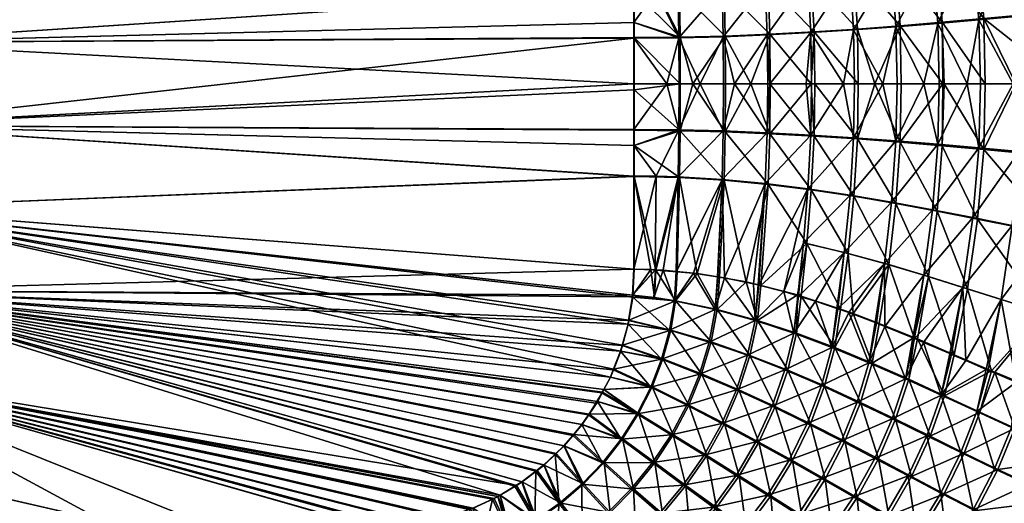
# Model space of a CAD drawing. Extents: x -0.32 to 1.18, y -0.35 to 0.35.
# Tile 147 of 196: x 0.55 to 0.85, y -0.13 to 0.02. Entities that reach past the tile are written whole.
import ezdxf

# ---------------------------------------------------------------- set-up
doc = ezdxf.new("R2010")
doc.units = 0
doc.linetypes.add('SOLIDLINE', pattern=[0])
doc.layers.add('BE3C_Form_2941_SLDPRT__Standard', color=252, linetype='SOLIDLINE')

msp = doc.modelspace()

# ---------------------------------------------------------------- meshes
at = {"layer": 'BE3C_Form_2941_SLDPRT__Standard', "color": 252}
mesh = msp.add_polyface(dxfattribs=at)
corners = [(0.50237, 0.14844, 0.02249), (0.45508, 0.13273, 0.02053), (0.47972, 0.13331, 0.02105), (0.50129, 0.13382, 0.02151), (0.60692, 0.14372, 0.02421), (0.57513, 0.13555, 0.0232), (0.60698, 0.13629, 0.02396), (0.68234, 0.13431, 0.02577), (0.68119, 0.13459, 0.02574), (0.48986, 0.08952, 0.02105), (0.67398, 0.13628, 0.02557), (0.67334, 0.13635, 0.02555), (0.66545, 0.13733, 0.02536), (0.66538, 0.13733, 0.02536), (0.66135, 0.13742, 0.02526), (0.65933, 0.13746, 0.02521), (0.65807, 0.13749, 0.02518), (0.65536, 0.13742, 0.02511), (0.49383, 0.06411, 0.02105), (0.70314, 0.12473, 0.02625), (0.49648, 0.03854, 0.02105), (0.73288, 0.09038, 0.02689), (0.49781, 0.01286, 0.02105), (0.73993, 0.02877, 0.02696), (0.48459, 0.11469, 0.02105), (0.55264, 0.13502, 0.02266), (0.50229, 0.13384, 0.02154), (0.55463, 0.13507, 0.02271), (0.74, 0.02876, 0.02445), (0.4976, 0.01285, 0.01854), (0.49627, 0.03852, 0.01854), (0.49362, 0.06409, 0.01854), (0.7304, 0.09482, 0.02434), (0.48965, 0.08948, 0.01854), (0.69813, 0.12756, 0.02364), (0.67391, 0.13595, 0.02306), (0.66633, 0.13727, 0.02288), (0.66611, 0.13728, 0.02288), (0.68097, 0.13473, 0.02324), (0.6817, 0.13445, 0.02325), (0.50203, 0.13385, 0.01903), (0.55407, 0.13506, 0.02019), (0.48438, 0.11464, 0.01854), (0.57509, 0.13556, 0.02069), (0.65813, 0.1375, 0.02268), (0.45514, 0.13275, 0.01803), (0.47949, 0.13332, 0.01855)]
mesh.append_faces([[corners[k] for k in face] for face in [(0, 1, 2), (0, 2, 3), (4, 5, 6), (7, 8, 9), (9, 8, 10), (9, 10, 11), (11, 12, 9), (9, 12, 13), (9, 13, 14), (14, 15, 9), (9, 15, 16), (9, 16, 17), (18, 19, 9), (20, 21, 18), (22, 23, 20), (24, 2, 1), (25, 26, 24), (24, 26, 3), (24, 3, 2), (17, 6, 9), (9, 6, 5), (9, 5, 24), (24, 5, 27), (24, 27, 25), (28, 29, 30), (30, 31, 32), (33, 34, 31), (35, 33, 36), (36, 33, 37), (35, 38, 33), (33, 38, 39), (40, 41, 42), (42, 41, 43), (42, 43, 33), (33, 43, 44), (33, 44, 37), (42, 45, 46), (42, 46, 40)]])
mesh = msp.add_polyface(dxfattribs=at)
corners = [(0.73025, 0.09548, 0.02684), (0.72815, 0.09894, 0.0268), (0.49383, 0.06411, 0.02105), (0.72119, 0.10881, 0.02665), (0.71864, 0.11188, 0.0266), (0.72604, 0.10238, 0.02676), (0.72412, 0.10528, 0.02672), (0.49648, 0.03854, 0.02105), (0.73994, 0.05743, 0.02699), (0.73994, 0.05752, 0.02699), (0.73957, 0.06484, 0.027), (0.73953, 0.0657, 0.027), (0.73841, 0.07283, 0.02699), (0.73822, 0.07407, 0.02699), (0.73644, 0.08069, 0.02696), (0.73598, 0.0824, 0.02695), (0.73371, 0.08825, 0.02691), (0.73288, 0.09038, 0.02689), (0.73057, 0.09485, 0.02685), (0.73993, 0.02877, 0.02696), (0.73993, 0.05583, 0.02699), (0.49781, 0.01286, 0.02105), (0.73993, 0.01421, 0.02695), (0.73993, 0.01912, 0.02695), (0.74, 0.01912, 0.02444), (0.74, 0.01439, 0.02444), (0.4976, 0.01285, 0.01854), (0.74, 0, 0.02443), (0.74, 0.02876, 0.02445), (0.49627, 0.03852, 0.01854), (0.74, 0.02877, 0.02445), (0.7304, 0.09482, 0.02434), (0.73355, 0.08856, 0.0244), (0.73451, 0.08664, 0.02442), (0.73611, 0.08108, 0.02445), (0.73832, 0.07339, 0.02449), (0.73862, 0.07234, 0.02449), (0.73926, 0.06548, 0.02449), (0.74, 0.05752, 0.02449), (0.74, 0.05744, 0.02449), (0.49362, 0.06409, 0.01854), (0.71879, 0.11177, 0.0241), (0.72106, 0.1088, 0.02415), (0.7259, 0.10247, 0.02425), (0.72784, 0.09992, 0.02429), (0.72999, 0.09565, 0.02433)]
mesh.append_faces([[corners[k] for k in face] for face in [(0, 1, 2), (2, 3, 4), (1, 5, 2), (2, 5, 6), (2, 6, 3), (7, 8, 9), (9, 10, 7), (7, 10, 11), (7, 11, 12), (12, 13, 7), (7, 13, 14), (7, 14, 15), (15, 16, 7), (7, 16, 17), (2, 17, 18), (2, 18, 0), (7, 19, 20), (7, 20, 8), (21, 22, 23), (21, 23, 19), (24, 25, 26), (26, 25, 27), (24, 26, 28), (28, 29, 30), (31, 32, 29), (29, 32, 33), (29, 33, 34), (34, 35, 29), (29, 35, 36), (29, 36, 37), (37, 38, 29), (29, 38, 39), (29, 39, 30), (40, 41, 42), (40, 42, 43), (43, 44, 40), (40, 44, 45), (40, 45, 31)]])
mesh = msp.add_polyface(dxfattribs=at)
corners = [(0.81715, 0, 0.05253), (0.82121, 0.01777, 0.05532), (0.80807, 0.0168, 0.0475), (0.80498, 0, 0.04564), (0.79475, 0.01594, 0.04074), (0.78127, 0.01523, 0.03517), (0.78204, 0, 0.03538), (0.79251, 0.04959, 0.04093), (0.79073, 0.06569, 0.04112), (0.79016, 0.06551, 0.04082), (0.79389, 0.03275, 0.0408), (0.78622, 0.06433, 0.03878), (0.78065, 0.03111, 0.03521), (0.79604, 0.06728, 0.04388), (0.80515, 0.05263, 0.04777), (0.81759, 0.05603, 0.05568), (0.80644, 0.07085, 0.05018), (0.80695, 0.0347, 0.04759), (0.81982, 0.03688, 0.05544), (0.78212, 0.01544, 0.03282), (0.79579, 0.01618, 0.03847), (0.79492, 0, 0.03794), (0.82253, 0.01806, 0.05321), (0.82284, 0, 0.05342), (0.81467, 0, 0.04815), (0.80926, 0.01706, 0.04531), (0.80952, 0, 0.04549), (0.81898, 0.05603, 0.05359), (0.80641, 0.05259, 0.0456), (0.804, 0.06988, 0.04601), (0.78152, 0.03117, 0.03286), (0.77932, 0.06244, 0.03311), (0.79361, 0.04951, 0.03868), (0.79177, 0.0659, 0.03901), (0.82116, 0.03703, 0.05333), (0.80816, 0.03482, 0.0454), (0.79495, 0.03284, 0.03853)]
mesh.append_faces([[corners[k] for k in face] for face in [(0, 1, 2), (3, 2, 4), (5, 6, 4), (7, 8, 9), (10, 11, 12), (13, 7, 14), (15, 16, 14), (9, 11, 7), (7, 11, 10), (7, 10, 14), (14, 10, 17), (14, 17, 15), (15, 17, 18), (1, 18, 2), (2, 18, 17), (2, 17, 4), (4, 17, 10), (4, 10, 5), (5, 10, 12), (19, 20, 21), (22, 23, 24), (22, 24, 25), (25, 26, 20), (27, 28, 29), (30, 31, 32), (32, 31, 33), (32, 33, 28), (27, 34, 28), (28, 34, 35), (28, 35, 32), (32, 35, 36), (32, 36, 30), (34, 22, 35), (35, 22, 25), (35, 25, 36), (36, 25, 20), (36, 20, 30), (30, 20, 19)]])
mesh = msp.add_polyface(dxfattribs=at)
corners = [(0.76764, 0.01468, 0.03093), (0.77113, 0, 0.03183), (0.78127, 0.01523, 0.03517), (0.75386, 0.01433, 0.02814), (0.76051, 0, 0.02927), (0.74652, 0.05772, 0.02746), (0.73993, 0.05583, 0.02699), (0.74683, 0.02884, 0.02734), (0.75194, 0.05807, 0.02813), (0.74885, 0.05779, 0.02763), (0.75368, 0.02905, 0.02815), (0.76725, 0.02986, 0.03095), (0.75819, 0.05864, 0.02915), (0.75302, 0.05817, 0.02831), (0.77685, 0.06194, 0.03473), (0.78065, 0.03111, 0.03521), (0.73993, 0.01421, 0.02695), (0.75013, 0, 0.02765), (0.73993, 0.01912, 0.02695), (0.73993, 0.02877, 0.02696), (0.75816, 0, 0.02629), (0.75422, 0.01452, 0.02567), (0.76826, 0.01488, 0.02851), (0.78212, 0.01544, 0.03282), (0.77617, 0, 0.03073), (0.76789, 0.02989, 0.02853), (0.76647, 0.0599, 0.02881), (0.78152, 0.03117, 0.03286), (0.74705, 0.02885, 0.02485), (0.74, 0.02877, 0.02445), (0.74, 0.05744, 0.02449), (0.75337, 0.05826, 0.02596), (0.75404, 0.02906, 0.02568), (0.74826, 0.05775, 0.02505), (0.74675, 0.05771, 0.02495), (0.75426, 0, 0.02589), (0.74, 0.01439, 0.02444), (0.74, 0.01912, 0.02444), (0.74, 0.02876, 0.02445)]
mesh.append_faces([[corners[k] for k in face] for face in [(0, 1, 2), (3, 4, 0), (5, 6, 7), (8, 9, 10), (11, 12, 10), (10, 13, 8), (14, 11, 15), (16, 17, 3), (16, 3, 18), (18, 3, 7), (18, 7, 19), (19, 7, 6), (2, 15, 0), (0, 15, 11), (0, 11, 3), (3, 11, 10), (3, 10, 7), (7, 10, 9), (7, 9, 5), (20, 21, 22), (23, 24, 22), (25, 26, 27), (28, 29, 30), (31, 25, 32), (31, 32, 33), (33, 32, 28), (33, 28, 34), (34, 28, 30), (35, 36, 21), (21, 36, 37), (21, 37, 38), (27, 23, 25), (25, 23, 22), (25, 22, 32), (32, 22, 21), (32, 21, 28), (28, 21, 38), (28, 38, 29)]])
mesh = msp.add_polyface(dxfattribs=at)
corners = [(0.87281, 0, 0.09466), (0.87182, 0.02223, 0.09449), (0.87259, 0, 0.09447), (0.85948, 0.02109, 0.08379), (0.86013, 0, 0.08381), (0.85753, 0, 0.08158), (0.84692, 0.01994, 0.07361), (0.84748, 0, 0.07365), (0.84329, 0, 0.07034), (0.83416, 0.01882, 0.06407), (0.83463, 0, 0.06413), (0.82988, 0, 0.06072), (0.82121, 0.01777, 0.05532), (0.82984, 0.05967, 0.06452), (0.81982, 0.03688, 0.05544), (0.8325, 0.03922, 0.06421), (0.84189, 0.06343, 0.07413), (0.84499, 0.04166, 0.07377), (0.86936, 0.04651, 0.09469), (0.85728, 0.04412, 0.08398), (0.83559, 0.01915, 0.06203), (0.84844, 0.02029, 0.07163), (0.84891, 0, 0.07181), (0.83612, 0, 0.06203), (0.8357, 0, 0.06171), (0.82253, 0.01806, 0.05321), (0.82284, 0, 0.05342), (0.83133, 0.05969, 0.0625), (0.84652, 0.04187, 0.07181), (0.83395, 0.0394, 0.06218), (0.81898, 0.05603, 0.05359), (0.82116, 0.03703, 0.05333), (0.87345, 0.02264, 0.09263), (0.8833, 0, 0.10076), (0.87411, 0, 0.09276), (0.85838, 0, 0.07905), (0.87101, 0.04676, 0.09283)]
mesh.append_faces([[corners[k] for k in face] for face in [(0, 1, 2), (2, 1, 3), (2, 3, 4), (4, 3, 5), (5, 3, 6), (5, 6, 7), (7, 6, 8), (8, 6, 9), (8, 9, 10), (10, 9, 11), (11, 9, 12), (13, 14, 15), (16, 15, 17), (1, 18, 3), (3, 18, 19), (3, 19, 6), (6, 19, 17), (6, 17, 9), (9, 17, 15), (9, 15, 12), (12, 15, 14), (20, 21, 22), (22, 23, 20), (20, 23, 24), (20, 24, 25), (24, 26, 25), (27, 28, 29), (30, 29, 31), (32, 33, 34), (32, 34, 21), (21, 34, 35), (21, 35, 22), (36, 32, 28), (28, 32, 21), (28, 21, 29), (29, 21, 20), (29, 20, 31), (31, 20, 25)]])
mesh = msp.add_polyface(dxfattribs=at)
corners = [(0.79475, 0.01594, 0.04074), (0.78204, 0, 0.03538), (0.7933, 0, 0.03995), (0.78127, 0.01523, 0.03517), (0.77113, 0, 0.03183), (0.78146, 0, 0.03519), (0.75013, 0, 0.02765), (0.7539, 0, 0.02824), (0.75386, 0.01433, 0.02814), (0.76051, 0, 0.02927), (0.76764, 0.01468, 0.03093), (0.76774, 0, 0.03102), (0.73993, 0, 0.02693), (0.73993, 0.01421, 0.02695), (0.75386, -0.01423, 0.02814), (0.76764, -0.01458, 0.03093), (0.78127, -0.01513, 0.03517), (0.79475, -0.01584, 0.04074), (0.73993, -0.01912, 0.02695), (0.73993, -0.01411, 0.02695), (0.75426, 0, 0.02589), (0.74, 0, 0.02443), (0.74, 0.01439, 0.02444), (0.75422, 0.01452, 0.02567), (0.75816, 0, 0.02629), (0.79492, 0, 0.03794), (0.78222, 0, 0.03306), (0.78212, 0.01544, 0.03282), (0.77617, 0, 0.03073), (0.76826, 0.01488, 0.02851), (0.76831, 0, 0.0288), (0.76826, -0.01486, 0.02851), (0.78212, -0.01543, 0.03282), (0.74, -0.01912, 0.02444), (0.74, -0.01438, 0.02444), (0.75422, -0.0145, 0.02567), (0.74, -0.00179, 0.02443)]
mesh.append_faces([[corners[k] for k in face] for face in [(0, 1, 2), (3, 4, 5), (3, 5, 1), (6, 7, 8), (8, 7, 9), (10, 9, 11), (10, 11, 4), (12, 6, 13), (14, 7, 6), (7, 14, 9), (9, 14, 15), (9, 15, 11), (11, 15, 4), (4, 15, 16), (4, 16, 5), (5, 16, 1), (1, 16, 17), (1, 17, 2), (18, 14, 19), (19, 14, 6), (19, 6, 12), (20, 21, 22), (20, 23, 24), (25, 26, 27), (27, 26, 28), (29, 28, 30), (29, 30, 24), (30, 28, 31), (31, 28, 32), (28, 26, 32), (32, 26, 25), (33, 34, 35), (35, 34, 36), (30, 31, 24), (24, 31, 35), (24, 35, 20), (20, 35, 36), (20, 36, 21)]])
mesh = msp.add_polyface(dxfattribs=at)
corners = [(0.82159, 0, 0.05539), (0.82121, 0.01777, 0.05532), (0.81715, 0, 0.05253), (0.80807, 0.0168, 0.0475), (0.80838, 0, 0.04756), (0.80498, 0, 0.04564), (0.79475, 0.01594, 0.04074), (0.795, 0, 0.04078), (0.7933, 0, 0.03995), (0.80807, -0.0167, 0.0475), (0.79475, -0.01584, 0.04074), (0.82121, -0.01767, 0.05532), (0.7939, -0.03255, 0.0408), (0.79253, -0.0493, 0.04093), (0.80696, -0.03449, 0.04758), (0.80518, -0.05234, 0.04777), (0.81983, -0.03667, 0.05543), (0.81763, -0.05574, 0.05568), (0.83252, -0.03901, 0.06421), (0.80926, 0.01706, 0.04531), (0.81467, 0, 0.04815), (0.80952, 0, 0.04549), (0.79579, 0.01618, 0.03847), (0.79604, 0, 0.03852), (0.79492, 0, 0.03794), (0.82253, -0.01807, 0.05321), (0.80926, -0.01707, 0.04531), (0.82284, 0, 0.05342), (0.78212, -0.01543, 0.03282), (0.79579, -0.01618, 0.03847), (0.7936, -0.04953, 0.03868), (0.79494, -0.03284, 0.03853), (0.8064, -0.05262, 0.0456), (0.80816, -0.03482, 0.0454), (0.81897, -0.05606, 0.05359), (0.82116, -0.03705, 0.05333)]
mesh.append_faces([[corners[k] for k in face] for face in [(0, 1, 2), (2, 3, 4), (4, 3, 5), (5, 6, 7), (6, 8, 7), (9, 5, 10), (10, 5, 7), (10, 7, 8), (11, 2, 9), (9, 2, 4), (9, 4, 5), (11, 0, 2), (12, 13, 14), (14, 13, 15), (14, 15, 16), (16, 17, 18), (10, 12, 9), (9, 12, 14), (9, 14, 11), (11, 14, 16), (19, 20, 21), (22, 21, 23), (22, 23, 24), (25, 26, 20), (20, 27, 25), (28, 24, 29), (29, 24, 23), (29, 23, 26), (26, 23, 21), (26, 21, 20), (30, 31, 32), (32, 31, 33), (34, 33, 35), (31, 28, 29), (31, 29, 33), (33, 29, 26), (33, 26, 35), (35, 26, 25)]])
mesh = msp.add_polyface(dxfattribs=at)
corners = [(0.82988, 0, 0.06072), (0.82121, 0.01777, 0.05532), (0.82159, 0, 0.05539), (0.83417, -0.01872, 0.06407), (0.82121, -0.01767, 0.05532), (0.84693, -0.01984, 0.0736), (0.84329, 0, 0.07034), (0.83463, 0, 0.06413), (0.87182, -0.02213, 0.09449), (0.86013, 0, 0.08381), (0.85948, -0.02098, 0.08379), (0.85753, 0, 0.08158), (0.84748, 0, 0.07365), (0.87281, 0, 0.09466), (0.87259, 0, 0.09447), (0.83252, -0.03901, 0.06421), (0.82988, -0.05937, 0.06451), (0.84501, -0.04144, 0.07377), (0.81983, -0.03667, 0.05543), (0.8573, -0.04389, 0.08397), (0.86938, -0.04629, 0.09469), (0.82253, -0.01807, 0.05321), (0.82284, 0, 0.05342), (0.8357, 0, 0.06171), (0.83559, -0.01917, 0.06203), (0.83612, 0, 0.06203), (0.84844, -0.02032, 0.07163), (0.83132, -0.05975, 0.0625), (0.82116, -0.03705, 0.05333), (0.83394, -0.03944, 0.06218), (0.84891, 0, 0.07181), (0.85838, 0, 0.07905), (0.87345, -0.02268, 0.09263), (0.87411, 0, 0.09276), (0.8833, 0, 0.10076), (0.84651, -0.04191, 0.07181), (0.87099, -0.04683, 0.09283)]
mesh.append_faces([[corners[k] for k in face] for face in [(0, 1, 2), (3, 0, 4), (4, 0, 2), (5, 6, 3), (3, 6, 7), (3, 7, 0), (8, 9, 10), (10, 9, 11), (10, 11, 5), (5, 11, 12), (5, 12, 6), (8, 13, 14), (8, 14, 9), (15, 16, 17), (4, 18, 3), (3, 18, 15), (3, 15, 5), (5, 15, 17), (5, 17, 10), (10, 17, 19), (10, 19, 8), (8, 19, 20), (21, 22, 23), (21, 23, 24), (24, 23, 25), (24, 25, 26), (27, 28, 29), (25, 30, 26), (26, 30, 31), (26, 31, 32), (32, 31, 33), (32, 33, 34), (28, 21, 29), (29, 21, 24), (29, 24, 35), (35, 24, 26), (35, 26, 36), (36, 26, 32)]])
mesh = msp.add_polyface(dxfattribs=at)
corners = [(0.49781, -0.01286, 0.02105), (0.73993, 0.01421, 0.02695), (0.49781, 0.01286, 0.02105), (0.49648, -0.03854, 0.02105), (0.73993, -0.02857, 0.02696), (0.49383, -0.06411, 0.02105), (0.73993, -0.05752, 0.02699), (0.66534, -0.1373, 0.02536), (0.48986, -0.08952, 0.02105), (0.6648, -0.13736, 0.02534), (0.65807, -0.13749, 0.02518), (0.67336, -0.13638, 0.02555), (0.68118, -0.1346, 0.02574), (0.68184, -0.13445, 0.02576), (0.68876, -0.13207, 0.02592), (0.69838, -0.12762, 0.02614), (0.50198, -0.13383, 0.02153), (0.55401, -0.13505, 0.02269), (0.48459, -0.11469, 0.02105), (0.57503, -0.13554, 0.02319), (0.60604, -0.13627, 0.02393), (0.45509, -0.13274, 0.02053), (0.47972, -0.13331, 0.02105), (0.50205, -0.1454, 0.02212), (0.50203, -0.13385, 0.01903), (0.47949, -0.13332, 0.01855), (0.48438, -0.11464, 0.01854), (0.45514, -0.13275, 0.01803), (0.48965, -0.08948, 0.01854), (0.68937, -0.1319, 0.02343), (0.68189, -0.13447, 0.02326), (0.67404, -0.13625, 0.02307), (0.67341, -0.13639, 0.02305), (0.66612, -0.13723, 0.02288), (0.66486, -0.13737, 0.02285), (0.65813, -0.1375, 0.02268), (0.57509, -0.13556, 0.02069), (0.55407, -0.13506, 0.02019), (0.49362, -0.06409, 0.01854), (0.70347, -0.12458, 0.02376), (0.49627, -0.03852, 0.01854), (0.73267, -0.09097, 0.02439), (0.4976, -0.01285, 0.01854), (0.74, -0.02875, 0.02445), (0.4976, 0.01285, 0.01854), (0.74, 0, 0.02443), (0.5021, -0.14565, 0.01963), (0.65809, -0.13971, 0.02271)]
mesh.append_faces([[corners[k] for k in face] for face in [(0, 1, 2), (3, 4, 0), (5, 6, 3), (7, 8, 9), (9, 8, 10), (7, 11, 8), (8, 11, 12), (8, 12, 13), (13, 14, 8), (8, 15, 5), (16, 17, 18), (18, 17, 19), (18, 19, 8), (8, 19, 20), (8, 20, 10), (18, 21, 22), (18, 22, 16), (22, 23, 16), (24, 25, 26), (26, 25, 27), (28, 29, 30), (28, 30, 31), (31, 32, 28), (28, 32, 33), (28, 33, 34), (34, 35, 28), (28, 35, 36), (28, 36, 26), (26, 36, 37), (26, 37, 24), (38, 39, 28), (40, 41, 38), (42, 43, 40), (44, 45, 42), (46, 27, 25), (46, 25, 24), (47, 37, 36), (24, 37, 46)]])
mesh = msp.add_polyface(dxfattribs=at)
corners = [(0.73993, -0.01411, 0.02695), (0.73993, 0, 0.02693), (0.49781, -0.01286, 0.02105), (0.73993, 0.01421, 0.02695), (0.73993, -0.02857, 0.02696), (0.73993, -0.01912, 0.02695), (0.49383, -0.06411, 0.02105), (0.73056, -0.09484, 0.02685), (0.73261, -0.09096, 0.02689), (0.7335, -0.08871, 0.0269), (0.73579, -0.08292, 0.02695), (0.73628, -0.08116, 0.02695), (0.73809, -0.07457, 0.02698), (0.73828, -0.07342, 0.02699), (0.73947, -0.06611, 0.027), (0.7395, -0.06554, 0.027), (0.73993, -0.05752, 0.02699), (0.49648, -0.03854, 0.02105), (0.73993, -0.05743, 0.02699), (0.72583, -0.10267, 0.02675), (0.72862, -0.09853, 0.02681), (0.73001, -0.09588, 0.02684), (0.73019, -0.09568, 0.02434), (0.72813, -0.09907, 0.0243), (0.49362, -0.06409, 0.01854), (0.72606, -0.10244, 0.02425), (0.72384, -0.10573, 0.02421), (0.49627, -0.03852, 0.01854), (0.74, -0.05744, 0.02449), (0.74, -0.05752, 0.02449), (0.73957, -0.0655, 0.0245), (0.73954, -0.06613, 0.0245), (0.73836, -0.07333, 0.02449), (0.73816, -0.07459, 0.02448), (0.73638, -0.08103, 0.02446), (0.73586, -0.08294, 0.02445), (0.73364, -0.08854, 0.02441), (0.73267, -0.09097, 0.02439), (0.73063, -0.09485, 0.02435), (0.74, -0.01438, 0.02444), (0.74, -0.01912, 0.02444), (0.4976, -0.01285, 0.01854), (0.74, -0.02875, 0.02445), (0.74, -0.02876, 0.02445), (0.74, 0, 0.02443), (0.74, -0.00179, 0.02443)]
mesh.append_faces([[corners[k] for k in face] for face in [(0, 1, 2), (2, 1, 3), (2, 4, 5), (2, 5, 0), (6, 7, 8), (8, 9, 6), (6, 9, 10), (6, 10, 11), (11, 12, 6), (6, 12, 13), (6, 13, 14), (14, 15, 6), (6, 15, 16), (17, 16, 18), (17, 18, 4), (19, 20, 6), (6, 20, 21), (6, 21, 7), (22, 23, 24), (23, 25, 24), (24, 25, 26), (27, 28, 29), (29, 30, 27), (27, 30, 31), (27, 31, 32), (32, 33, 27), (27, 33, 34), (27, 34, 35), (35, 36, 27), (27, 36, 37), (24, 37, 38), (24, 38, 22), (39, 40, 41), (41, 40, 42), (27, 42, 43), (27, 43, 28), (41, 44, 45), (41, 45, 39)]])
mesh = msp.add_polyface(dxfattribs=at)
corners = [(0.75837, -0.05867, 0.02918), (0.76584, -0.0598, 0.03111), (0.76726, -0.02966, 0.03095), (0.78066, -0.03092, 0.03521), (0.77864, -0.06241, 0.0355), (0.7939, -0.03255, 0.0408), (0.74683, -0.02865, 0.02734), (0.74652, -0.05772, 0.02747), (0.75368, -0.02886, 0.02815), (0.74656, -0.05772, 0.02747), (0.74903, -0.0578, 0.02765), (0.75302, -0.05817, 0.0283), (0.75309, -0.05818, 0.02832), (0.76804, -0.06014, 0.03168), (0.73993, -0.05743, 0.02699), (0.73993, -0.02857, 0.02696), (0.73993, -0.01912, 0.02695), (0.75386, -0.01423, 0.02814), (0.76764, -0.01458, 0.03093), (0.78127, -0.01513, 0.03517), (0.79475, -0.01584, 0.04074), (0.76788, -0.02987, 0.02853), (0.75957, -0.05878, 0.02688), (0.75404, -0.02904, 0.02568), (0.77469, -0.06136, 0.03126), (0.78152, -0.03116, 0.03286), (0.77924, -0.06253, 0.03323), (0.7936, -0.04953, 0.03868), (0.79494, -0.03284, 0.03853), (0.75338, -0.05828, 0.02597), (0.74673, -0.05774, 0.025), (0.74, -0.02875, 0.02445), (0.74511, -0.05761, 0.02476), (0.74, -0.02876, 0.02445), (0.74, -0.05744, 0.02449), (0.74, -0.01912, 0.02444), (0.75422, -0.0145, 0.02567), (0.76826, -0.01486, 0.02851), (0.78212, -0.01543, 0.03282)]
mesh.append_faces([[corners[k] for k in face] for face in [(0, 1, 2), (3, 4, 5), (6, 7, 8), (8, 7, 9), (9, 10, 8), (8, 10, 11), (8, 11, 2), (2, 11, 12), (2, 12, 0), (2, 13, 3), (14, 7, 6), (14, 6, 15), (15, 6, 16), (16, 6, 17), (17, 6, 8), (17, 8, 18), (18, 8, 2), (18, 2, 19), (19, 2, 3), (19, 3, 20), (20, 3, 5), (21, 22, 23), (24, 21, 25), (26, 25, 27), (27, 25, 28), (22, 29, 23), (23, 29, 30), (23, 30, 31), (31, 30, 32), (31, 32, 33), (33, 32, 34), (31, 35, 23), (23, 35, 36), (23, 36, 21), (21, 36, 37), (21, 37, 25), (25, 37, 38), (25, 38, 28)]])
mesh = msp.add_polyface(dxfattribs=at)
corners = [(0.78066, -0.03092, 0.03521), (0.77842, -0.06235, 0.03541), (0.77864, -0.06241, 0.0355), (0.76584, -0.0598, 0.03111), (0.76599, -0.05983, 0.03115), (0.76726, -0.02966, 0.03095), (0.76804, -0.06014, 0.03168), (0.77704, -0.062, 0.03481), (0.78641, -0.0644, 0.03887), (0.79073, -0.06571, 0.04112), (0.79253, -0.0493, 0.04093), (0.7939, -0.03255, 0.0408), (0.79102, -0.0658, 0.04128), (0.78952, -0.07732, 0.04137), (0.77749, -0.07337, 0.03557), (0.76517, -0.07, 0.03114), (0.75837, -0.05867, 0.02918), (0.78678, -0.08875, 0.04139), (0.77518, -0.08421, 0.03558), (0.76326, -0.08008, 0.03114), (0.75099, -0.07645, 0.02822), (0.7936, -0.04953, 0.03868), (0.79068, -0.06545, 0.03819), (0.77924, -0.06253, 0.03323), (0.76788, -0.02987, 0.02853), (0.76645, -0.05995, 0.02887), (0.75957, -0.05878, 0.02688), (0.77469, -0.06136, 0.03126), (0.78152, -0.03116, 0.03286), (0.77821, -0.0734, 0.03316), (0.79037, -0.07738, 0.03899), (0.76571, -0.07, 0.02869), (0.76383, -0.08007, 0.02869), (0.75285, -0.06733, 0.02575), (0.77592, -0.08424, 0.03318), (0.78765, -0.08882, 0.03902)]
mesh.append_faces([[corners[k] for k in face] for face in [(0, 1, 2), (3, 4, 5), (5, 4, 6), (0, 6, 7), (0, 7, 1), (8, 9, 10), (2, 8, 11), (12, 9, 13), (13, 9, 8), (13, 8, 14), (14, 8, 2), (14, 2, 1), (4, 15, 6), (6, 15, 14), (6, 14, 7), (7, 14, 1), (4, 3, 15), (15, 3, 16), (17, 13, 18), (18, 13, 14), (18, 14, 19), (19, 14, 15), (19, 15, 20), (21, 22, 23), (24, 25, 26), (25, 24, 27), (27, 28, 23), (29, 22, 30), (31, 27, 29), (29, 27, 23), (29, 23, 22), (31, 26, 25), (31, 25, 27), (32, 33, 31), (32, 31, 34), (34, 31, 29), (34, 29, 35), (35, 29, 30)]])
mesh = msp.add_polyface(dxfattribs=at)
corners = [(0.80663, -0.07097, 0.05032), (0.81474, -0.07407, 0.05597), (0.81763, -0.05574, 0.05568), (0.8032, -0.06978, 0.04823), (0.80518, -0.05234, 0.04777), (0.80284, -0.06966, 0.04801), (0.81517, -0.07424, 0.05627), (0.81775, -0.07523, 0.05806), (0.82988, -0.05937, 0.06451), (0.79253, -0.0493, 0.04093), (0.79073, -0.06571, 0.04112), (0.79102, -0.0658, 0.04128), (0.79623, -0.06738, 0.04399), (0.7939, -0.03255, 0.0408), (0.78641, -0.0644, 0.03887), (0.81983, -0.03667, 0.05543), (0.81282, -0.08651, 0.05643), (0.80129, -0.08174, 0.04837), (0.78952, -0.07732, 0.04137), (0.78678, -0.08875, 0.04139), (0.82689, -0.07867, 0.06195), (0.81599, -0.07437, 0.05405), (0.81897, -0.05606, 0.05359), (0.80792, -0.07119, 0.04819), (0.8064, -0.05262, 0.0456), (0.80404, -0.0699, 0.04594), (0.7936, -0.04953, 0.03868), (0.79185, -0.06584, 0.03887), (0.79068, -0.06545, 0.03819), (0.80816, -0.03482, 0.0454), (0.80222, -0.08182, 0.04601), (0.8138, -0.08662, 0.05406), (0.79037, -0.07738, 0.03899)]
mesh.append_faces([[corners[k] for k in face] for face in [(0, 1, 2), (0, 2, 3), (3, 2, 4), (3, 4, 5), (1, 6, 2), (2, 6, 7), (2, 7, 8), (9, 10, 11), (9, 11, 4), (4, 11, 12), (4, 12, 5), (13, 14, 9), (15, 4, 2), (6, 16, 7), (3, 17, 0), (0, 17, 16), (0, 16, 1), (1, 16, 6), (11, 18, 12), (12, 18, 17), (12, 17, 5), (5, 17, 3), (19, 17, 18), (20, 21, 22), (22, 21, 23), (22, 23, 24), (24, 23, 25), (24, 25, 26), (26, 25, 27), (26, 27, 28), (24, 29, 22), (30, 23, 31), (31, 23, 21), (31, 21, 20), (32, 28, 27), (32, 27, 30), (30, 27, 25), (30, 25, 23)]])
mesh = msp.add_polyface(dxfattribs=at)
corners = [(0.82988, -0.05937, 0.06451), (0.82692, -0.07901, 0.06524), (0.84193, -0.06312, 0.07413), (0.82977, -0.08019, 0.06748), (0.83791, -0.08369, 0.07453), (0.81775, -0.07523, 0.05806), (0.82642, -0.0788, 0.06486), (0.8538, -0.06687, 0.08438), (0.84981, -0.08882, 0.08541), (0.85845, -0.09254, 0.09359), (0.86547, -0.07049, 0.09512), (0.83252, -0.03901, 0.06421), (0.81763, -0.05574, 0.05568), (0.84501, -0.04144, 0.07377), (0.8573, -0.04389, 0.08397), (0.86938, -0.04629, 0.09469), (0.87694, -0.07387, 0.1062), (0.86104, -0.0936, 0.0962), (0.83846, -0.08393, 0.07501), (0.84293, -0.08585, 0.07889), (0.84921, -0.08856, 0.08483), (0.82414, -0.09151, 0.06538), (0.81897, -0.05606, 0.05359), (0.83132, -0.05975, 0.0625), (0.82689, -0.07867, 0.06195), (0.87498, -0.09903, 0.10681), (0.86708, -0.07098, 0.09327), (0.88992, -0.07743, 0.11571), (0.82116, -0.03705, 0.05333), (0.83394, -0.03944, 0.06218), (0.84345, -0.06354, 0.07218), (0.84651, -0.04191, 0.07181), (0.87099, -0.04683, 0.09283), (0.85188, -0.08945, 0.08382), (0.85083, -0.089, 0.08291), (0.83928, -0.08401, 0.0728), (0.82791, -0.07911, 0.06284), (0.82515, -0.09163, 0.063)]
mesh.append_faces([[corners[k] for k in face] for face in [(0, 1, 2), (2, 1, 3), (2, 3, 4), (0, 5, 6), (0, 6, 1), (7, 8, 9), (7, 9, 10), (11, 12, 0), (13, 0, 2), (13, 2, 14), (14, 2, 7), (14, 7, 15), (15, 7, 10), (15, 10, 16), (16, 10, 17), (4, 18, 2), (2, 18, 19), (2, 19, 7), (7, 19, 20), (7, 20, 8), (1, 21, 3), (5, 21, 6), (6, 21, 1), (22, 23, 24), (25, 26, 27), (22, 28, 23), (23, 29, 30), (30, 29, 31), (30, 31, 26), (26, 31, 32), (26, 32, 27), (26, 33, 34), (26, 34, 30), (30, 34, 35), (30, 35, 23), (23, 35, 36), (23, 36, 24), (36, 37, 24)]])
mesh = msp.add_polyface(dxfattribs=at)
corners = [(0.73993, -0.05752, 0.02699), (0.74652, -0.05772, 0.02747), (0.73993, -0.05743, 0.02699), (0.73947, -0.06611, 0.027), (0.73828, -0.07342, 0.02699), (0.75099, -0.07645, 0.02822), (0.73809, -0.07457, 0.02698), (0.73628, -0.08116, 0.02695), (0.74852, -0.08541, 0.02818), (0.74656, -0.05772, 0.02747), (0.74607, -0.06633, 0.0274), (0.74903, -0.0578, 0.02765), (0.75252, -0.06735, 0.02823), (0.75302, -0.05817, 0.0283), (0.76517, -0.07, 0.03114), (0.75837, -0.05867, 0.02918), (0.75309, -0.05818, 0.02832), (0.7395, -0.06554, 0.027), (0.73579, -0.08292, 0.02695), (0.76326, -0.08008, 0.03114), (0.74511, -0.05761, 0.02476), (0.74, -0.05752, 0.02449), (0.74, -0.05744, 0.02449), (0.74673, -0.05774, 0.025), (0.74627, -0.0663, 0.02491), (0.75285, -0.06733, 0.02575), (0.75338, -0.05828, 0.02597), (0.75957, -0.05878, 0.02688), (0.76571, -0.07, 0.02869), (0.75133, -0.07641, 0.02574), (0.76383, -0.08007, 0.02869), (0.73586, -0.08294, 0.02445), (0.73638, -0.08103, 0.02446), (0.74889, -0.08534, 0.0257), (0.76091, -0.08999, 0.02864), (0.73816, -0.07459, 0.02448), (0.73836, -0.07333, 0.02449), (0.73954, -0.06613, 0.0245), (0.73957, -0.0655, 0.0245)]
mesh.append_faces([[corners[k] for k in face] for face in [(0, 1, 2), (3, 4, 5), (6, 7, 8), (9, 10, 11), (11, 10, 12), (11, 12, 13), (14, 15, 12), (12, 15, 16), (12, 16, 13), (1, 0, 17), (5, 14, 12), (5, 12, 3), (3, 12, 10), (3, 10, 17), (17, 10, 9), (17, 9, 1), (7, 18, 8), (4, 6, 5), (5, 6, 8), (5, 8, 19), (20, 21, 22), (20, 23, 24), (24, 23, 25), (23, 26, 25), (25, 26, 27), (25, 27, 28), (29, 25, 30), (31, 32, 33), (33, 32, 29), (34, 29, 30), (32, 35, 29), (29, 35, 36), (29, 36, 25), (25, 36, 37), (25, 37, 24), (24, 37, 38), (24, 38, 20), (20, 38, 21)]])
mesh = msp.add_polyface(dxfattribs=at)
corners = [(0.70515, -0.12351, 0.0263), (0.70952, -0.12016, 0.0264), (0.49383, -0.06411, 0.02105), (0.71201, -0.11824, 0.02645), (0.7155, -0.11491, 0.02653), (0.7182, -0.11233, 0.02659), (0.72096, -0.10906, 0.02665), (0.72378, -0.10572, 0.02671), (0.72583, -0.10267, 0.02675), (0.48986, -0.08952, 0.02105), (0.68876, -0.13207, 0.02592), (0.68998, -0.13165, 0.02595), (0.69603, -0.12881, 0.02609), (0.69774, -0.12801, 0.02613), (0.69838, -0.12762, 0.02614), (0.703, -0.12482, 0.02625), (0.72373, -0.12424, 0.02759), (0.71673, -0.1302, 0.02741), (0.70916, -0.13546, 0.02722), (0.73016, -0.11757, 0.02775), (0.69781, -0.12802, 0.02363), (0.69657, -0.1286, 0.0236), (0.48965, -0.08948, 0.01854), (0.69005, -0.13167, 0.02345), (0.68937, -0.1319, 0.02343), (0.49362, -0.06409, 0.01854), (0.72124, -0.10881, 0.02415), (0.71827, -0.11234, 0.02409), (0.71584, -0.11466, 0.02404), (0.71206, -0.11826, 0.02395), (0.70992, -0.11991, 0.02391), (0.70521, -0.12352, 0.0238), (0.70347, -0.12458, 0.02376), (0.69845, -0.12763, 0.02365), (0.72384, -0.10573, 0.02421), (0.73068, -0.11744, 0.02528), (0.71734, -0.1301, 0.02494), (0.72429, -0.12413, 0.02512)]
mesh.append_faces([[corners[k] for k in face] for face in [(0, 1, 2), (1, 3, 2), (2, 3, 4), (2, 4, 5), (5, 6, 2), (2, 6, 7), (2, 7, 8), (9, 10, 11), (9, 11, 12), (12, 13, 9), (9, 13, 14), (2, 14, 15), (2, 15, 0), (5, 4, 16), (3, 1, 17), (17, 16, 4), (17, 4, 3), (18, 1, 0), (6, 5, 19), (19, 5, 16), (20, 21, 22), (22, 21, 23), (23, 24, 22), (25, 26, 27), (27, 28, 25), (25, 28, 29), (25, 29, 30), (30, 31, 25), (25, 31, 32), (22, 32, 33), (22, 33, 20), (25, 34, 26), (27, 26, 35), (36, 30, 29), (37, 36, 29), (37, 29, 28), (36, 31, 30), (28, 27, 37)]])
mesh = msp.add_polyface(dxfattribs=at)
corners = [(0.87254, -0.09827, 0.10781), (0.87694, -0.07387, 0.1062), (0.87208, -0.09808, 0.10735), (0.87136, -0.09779, 0.10662), (0.86547, -0.07049, 0.09512), (0.85845, -0.09254, 0.09359), (0.86038, -0.09333, 0.09554), (0.86104, -0.0936, 0.0962), (0.82977, -0.08019, 0.06748), (0.83528, -0.09661, 0.07508), (0.83791, -0.08369, 0.07453), (0.86775, -0.11128, 0.10727), (0.88218, -0.10174, 0.11789), (0.87831, -0.11553, 0.11855), (0.85707, -0.10662, 0.09617), (0.84921, -0.08856, 0.08483), (0.84293, -0.08585, 0.07889), (0.83846, -0.08393, 0.07501), (0.84981, -0.08882, 0.08541), (0.84625, -0.10169, 0.08539), (0.84133, -0.11441, 0.08512), (0.83076, -0.10919, 0.0749), (0.85177, -0.11948, 0.09582), (0.86194, -0.09362, 0.09384), (0.86708, -0.07098, 0.09327), (0.87498, -0.09903, 0.10681), (0.85188, -0.08945, 0.08382), (0.83928, -0.08401, 0.0728), (0.8363, -0.09675, 0.07268), (0.82791, -0.07911, 0.06284), (0.83182, -0.10935, 0.07251), (0.82515, -0.09163, 0.063), (0.87925, -0.11579, 0.11598), (0.85083, -0.089, 0.08291), (0.84726, -0.10186, 0.08295), (0.85807, -0.10681, 0.09368), (0.84239, -0.1146, 0.0827)]
mesh.append_faces([[corners[k] for k in face] for face in [(0, 1, 2), (2, 1, 3), (4, 5, 6), (4, 6, 7), (1, 7, 3), (8, 9, 10), (0, 11, 12), (12, 11, 13), (6, 5, 14), (0, 2, 11), (11, 2, 3), (11, 3, 14), (14, 3, 7), (14, 7, 6), (15, 16, 9), (9, 16, 17), (9, 17, 10), (18, 15, 19), (19, 15, 9), (19, 9, 20), (20, 9, 21), (22, 14, 19), (19, 14, 5), (19, 5, 18), (23, 24, 25), (23, 26, 24), (27, 28, 29), (30, 31, 28), (23, 25, 32), (33, 26, 34), (34, 26, 35), (34, 35, 36), (26, 23, 35), (35, 23, 32), (27, 33, 28), (28, 33, 34), (28, 34, 30), (30, 34, 36)]])
mesh = msp.add_polyface(dxfattribs=at)
corners = [(0.82977, -0.08019, 0.06748), (0.82414, -0.09151, 0.06538), (0.83528, -0.09661, 0.07508), (0.81775, -0.07523, 0.05806), (0.81282, -0.08651, 0.05643), (0.83076, -0.10919, 0.0749), (0.82005, -0.10392, 0.06528), (0.80917, -0.0987, 0.05639), (0.79809, -0.09361, 0.04838), (0.80129, -0.08174, 0.04837), (0.78678, -0.08875, 0.04139), (0.79366, -0.10533, 0.0482), (0.78804, -0.11676, 0.04787), (0.80427, -0.11074, 0.05613), (0.79813, -0.12248, 0.05568), (0.81469, -0.11619, 0.06492), (0.78284, -0.10003, 0.04128), (0.82496, -0.12163, 0.07443), (0.82791, -0.07911, 0.06284), (0.8363, -0.09675, 0.07268), (0.82515, -0.09163, 0.063), (0.82689, -0.07867, 0.06195), (0.8138, -0.08662, 0.05406), (0.78765, -0.08882, 0.03902), (0.79037, -0.07738, 0.03899), (0.79905, -0.09371, 0.04603), (0.80222, -0.08182, 0.04601), (0.81019, -0.09882, 0.05404), (0.8211, -0.10406, 0.06291), (0.83182, -0.10935, 0.07251), (0.79466, -0.10545, 0.04586), (0.80532, -0.11088, 0.0538), (0.81577, -0.11636, 0.06257), (0.82606, -0.12182, 0.07207), (0.80919, -0.12838, 0.06201), (0.79922, -0.12266, 0.05336), (0.78907, -0.1169, 0.04554)]
mesh.append_faces([[corners[k] for k in face] for face in [(0, 1, 2), (3, 4, 1), (5, 2, 6), (6, 2, 1), (6, 1, 7), (7, 1, 4), (7, 4, 8), (8, 4, 9), (8, 9, 10), (11, 12, 13), (13, 12, 14), (13, 14, 15), (8, 16, 11), (8, 11, 7), (7, 11, 13), (7, 13, 6), (6, 13, 15), (6, 15, 5), (5, 15, 17), (18, 19, 20), (21, 20, 22), (23, 24, 25), (25, 24, 26), (25, 26, 27), (27, 26, 22), (27, 22, 28), (28, 22, 20), (28, 20, 29), (30, 23, 25), (30, 25, 31), (31, 25, 27), (31, 27, 32), (32, 27, 28), (32, 28, 33), (33, 28, 29), (32, 34, 31), (31, 35, 30), (30, 35, 36)]])
mesh = msp.add_polyface(dxfattribs=at)
corners = [(0.76031, -0.09001, 0.03108), (0.74515, -0.09413, 0.02811), (0.75634, -0.09967, 0.03098), (0.77174, -0.09491, 0.03551), (0.7672, -0.10532, 0.03535), (0.78284, -0.10003, 0.04128), (0.77775, -0.11102, 0.04104), (0.79366, -0.10533, 0.0482), (0.78804, -0.11676, 0.04787), (0.75146, -0.10885, 0.03083), (0.7457, -0.11751, 0.03064), (0.76167, -0.11521, 0.03512), (0.77161, -0.12148, 0.04071), (0.76326, -0.08008, 0.03114), (0.74852, -0.08541, 0.02818), (0.77518, -0.08421, 0.03558), (0.78678, -0.08875, 0.04139), (0.79809, -0.09361, 0.04838), (0.74889, -0.08534, 0.0257), (0.75133, -0.07641, 0.02574), (0.76091, -0.08999, 0.02864), (0.76383, -0.08007, 0.02869), (0.77251, -0.09494, 0.03311), (0.77592, -0.08424, 0.03318), (0.78375, -0.10011, 0.03891), (0.78765, -0.08882, 0.03902), (0.79466, -0.10545, 0.04586), (0.78907, -0.1169, 0.04554), (0.77869, -0.11112, 0.03869), (0.76801, -0.10536, 0.03296), (0.75697, -0.09965, 0.02854), (0.77258, -0.1216, 0.03836), (0.76251, -0.11528, 0.03273), (0.75607, -0.12462, 0.03245), (0.75212, -0.10884, 0.02839), (0.74554, -0.09404, 0.02563)]
mesh.append_faces([[corners[k] for k in face] for face in [(0, 1, 2), (0, 2, 3), (3, 2, 4), (3, 4, 5), (5, 4, 6), (5, 6, 7), (7, 6, 8), (9, 10, 11), (2, 9, 4), (4, 9, 11), (4, 11, 6), (6, 11, 12), (6, 12, 8), (13, 14, 0), (13, 0, 15), (15, 0, 3), (15, 3, 16), (16, 3, 5), (16, 5, 17), (18, 19, 20), (20, 21, 22), (22, 21, 23), (22, 23, 24), (24, 23, 25), (24, 25, 26), (26, 27, 24), (24, 27, 28), (24, 28, 22), (22, 28, 29), (22, 29, 20), (20, 29, 30), (20, 30, 18), (28, 31, 29), (29, 31, 32), (29, 32, 30), (32, 33, 34), (32, 34, 30), (30, 34, 35)]])
mesh = msp.add_polyface(dxfattribs=at)
corners = [(0.72862, -0.09853, 0.02681), (0.72583, -0.10267, 0.02675), (0.73594, -0.11024, 0.0279), (0.72378, -0.10572, 0.02671), (0.72096, -0.10906, 0.02665), (0.73016, -0.11757, 0.02775), (0.73056, -0.09484, 0.02685), (0.73001, -0.09588, 0.02684), (0.74094, -0.10242, 0.02801), (0.73579, -0.08292, 0.02695), (0.7335, -0.08871, 0.0269), (0.74515, -0.09413, 0.02811), (0.73261, -0.09096, 0.02689), (0.74852, -0.08541, 0.02818), (0.76031, -0.09001, 0.03108), (0.75146, -0.10885, 0.03083), (0.7457, -0.11751, 0.03064), (0.75634, -0.09967, 0.03098), (0.73019, -0.09568, 0.02434), (0.72867, -0.09856, 0.02431), (0.72813, -0.09907, 0.0243), (0.72606, -0.10244, 0.02425), (0.73267, -0.09097, 0.02439), (0.73364, -0.08854, 0.02441), (0.74554, -0.09404, 0.02563), (0.74639, -0.1175, 0.02821), (0.73642, -0.11012, 0.02542), (0.74138, -0.10231, 0.02554), (0.73063, -0.09485, 0.02435), (0.75607, -0.12462, 0.03245), (0.75212, -0.10884, 0.02839), (0.73068, -0.11744, 0.02528), (0.72124, -0.10881, 0.02415), (0.73982, -0.1256, 0.02799), (0.72384, -0.10573, 0.02421), (0.75697, -0.09965, 0.02854), (0.74889, -0.08534, 0.0257), (0.73586, -0.08294, 0.02445)]
mesh.append_faces([[corners[k] for k in face] for face in [(0, 1, 2), (3, 4, 5), (6, 7, 8), (9, 10, 11), (11, 10, 12), (13, 9, 11), (13, 11, 14), (7, 0, 8), (8, 0, 2), (8, 2, 15), (15, 2, 16), (12, 6, 11), (11, 6, 8), (11, 8, 17), (17, 8, 15), (1, 3, 2), (2, 3, 5), (2, 5, 16), (18, 19, 20), (20, 19, 21), (22, 23, 24), (25, 26, 27), (27, 18, 28), (29, 25, 30), (30, 25, 27), (30, 27, 24), (24, 27, 28), (24, 28, 22), (31, 32, 26), (31, 26, 33), (32, 34, 26), (26, 34, 21), (26, 21, 27), (27, 21, 19), (27, 19, 18), (35, 24, 36), (36, 24, 23), (36, 23, 37)]])
mesh = msp.add_polyface(dxfattribs=at)
corners = [(0.84652, -0.16632, 0.11548), (0.85632, -0.15437, 0.11654), (0.83725, -0.14455, 0.09428), (0.84516, -0.13217, 0.09518), (0.84625, -0.10169, 0.08539), (0.84133, -0.11441, 0.08512), (0.85177, -0.11948, 0.09582), (0.86497, -0.14177, 0.11744), (0.86575, -0.15877, 0.12804), (0.87475, -0.14601, 0.12884), (0.8621, -0.1243, 0.10687), (0.87232, -0.12878, 0.11812), (0.88244, -0.13279, 0.12947), (0.85707, -0.10662, 0.09617), (0.86775, -0.11128, 0.10727), (0.87831, -0.11553, 0.11855), (0.83512, -0.12698, 0.08456), (0.83076, -0.10919, 0.0749), (0.82761, -0.13926, 0.08374), (0.8282, -0.15635, 0.0932), (0.8574, -0.15476, 0.11406), (0.866, -0.14209, 0.11492), (0.88539, -0.1502, 0.13767), (0.87329, -0.12906, 0.11557), (0.84239, -0.1146, 0.0827), (0.85807, -0.10681, 0.09368), (0.85281, -0.11969, 0.09336), (0.83621, -0.1272, 0.08216), (0.84624, -0.13242, 0.09274), (0.82875, -0.13952, 0.08137), (0.83839, -0.14486, 0.09188), (0.87925, -0.11579, 0.11598), (0.82938, -0.15672, 0.09084), (0.83182, -0.10935, 0.07251), (0.82606, -0.12182, 0.07207)]
mesh.append_faces([[corners[k] for k in face] for face in [(0, 1, 2), (2, 1, 3), (4, 5, 6), (7, 8, 9), (10, 7, 11), (11, 7, 9), (11, 9, 12), (13, 10, 14), (14, 10, 11), (14, 11, 15), (6, 5, 3), (3, 5, 16), (3, 16, 2), (5, 17, 16), (1, 8, 7), (1, 7, 3), (3, 7, 10), (3, 10, 6), (6, 10, 13), (16, 18, 2), (2, 18, 19), (2, 19, 0), (20, 21, 22), (22, 21, 23), (24, 25, 26), (24, 26, 27), (27, 26, 28), (27, 28, 29), (29, 28, 30), (25, 31, 26), (26, 31, 23), (26, 23, 28), (28, 23, 21), (28, 21, 30), (30, 21, 20), (30, 20, 32), (33, 24, 34), (34, 24, 27)]])
mesh = msp.add_polyface(dxfattribs=at)
corners = [(0.81469, -0.11619, 0.06492), (0.79813, -0.12248, 0.05568), (0.80806, -0.12817, 0.06433), (0.82496, -0.12163, 0.07443), (0.81788, -0.13378, 0.07372), (0.82761, -0.13926, 0.08374), (0.81896, -0.15096, 0.08273), (0.8282, -0.15635, 0.0932), (0.79088, -0.13368, 0.05507), (0.78258, -0.14425, 0.05433), (0.80032, -0.13959, 0.06357), (0.79149, -0.15039, 0.06268), (0.80967, -0.14536, 0.07282), (0.80036, -0.15632, 0.07178), (0.8092, -0.16204, 0.08158), (0.83076, -0.10919, 0.0749), (0.83512, -0.12698, 0.08456), (0.78163, -0.16051, 0.06168), (0.82606, -0.12182, 0.07207), (0.81903, -0.13402, 0.07138), (0.81577, -0.11636, 0.06257), (0.80919, -0.12838, 0.06201), (0.80532, -0.11088, 0.0538), (0.79922, -0.12266, 0.05336), (0.81086, -0.14566, 0.07051), (0.8016, -0.15668, 0.0695), (0.80149, -0.13985, 0.06128), (0.79271, -0.1507, 0.0604), (0.79202, -0.1339, 0.05277), (0.78907, -0.1169, 0.04554), (0.82875, -0.13952, 0.08137), (0.83839, -0.14486, 0.09188), (0.82015, -0.15129, 0.0804), (0.82938, -0.15672, 0.09084), (0.83621, -0.1272, 0.08216)]
mesh.append_faces([[corners[k] for k in face] for face in [(0, 1, 2), (0, 2, 3), (3, 2, 4), (3, 4, 5), (5, 4, 6), (5, 6, 7), (8, 9, 10), (10, 9, 11), (10, 11, 12), (12, 11, 13), (12, 13, 14), (1, 8, 2), (2, 8, 10), (2, 10, 4), (4, 10, 12), (4, 12, 6), (6, 12, 14), (15, 3, 16), (16, 3, 5), (11, 17, 13), (18, 19, 20), (20, 19, 21), (22, 21, 23), (24, 25, 26), (26, 25, 27), (26, 27, 28), (19, 24, 21), (21, 24, 26), (21, 26, 23), (23, 26, 28), (23, 28, 29), (30, 31, 32), (32, 31, 33), (18, 34, 19), (19, 34, 30), (19, 30, 24), (24, 30, 32), (24, 32, 25)]])
mesh = msp.add_polyface(dxfattribs=at)
corners = [(0.73801, -0.15639, 0.0387), (0.74753, -0.14892, 0.03927), (0.73969, -0.14118, 0.03412), (0.73093, -0.14824, 0.03371), (0.73177, -0.13296, 0.03017), (0.72384, -0.13953, 0.0299), (0.72373, -0.12424, 0.02759), (0.72785, -0.16294, 0.03811), (0.72155, -0.15443, 0.03329), (0.76167, -0.11521, 0.03512), (0.7457, -0.11751, 0.03064), (0.7552, -0.12454, 0.03484), (0.73016, -0.11757, 0.02775), (0.73908, -0.1256, 0.03042), (0.74782, -0.13326, 0.0345), (0.7564, -0.14055, 0.0398), (0.76448, -0.13133, 0.04029), (0.73982, -0.1256, 0.02799), (0.73642, -0.11012, 0.02542), (0.74639, -0.1175, 0.02821), (0.74873, -0.13337, 0.03212), (0.75607, -0.12462, 0.03245), (0.75745, -0.14074, 0.03747), (0.75652, -0.15656, 0.04319), (0.73912, -0.15669, 0.03638), (0.74862, -0.14917, 0.03694), (0.73191, -0.14843, 0.03134), (0.74064, -0.14133, 0.03174), (0.72465, -0.13958, 0.02747), (0.73254, -0.13299, 0.02774), (0.71734, -0.1301, 0.02494), (0.72429, -0.12413, 0.02512), (0.72255, -0.15467, 0.03091), (0.71827, -0.11234, 0.02409), (0.73068, -0.11744, 0.02528)]
mesh.append_faces([[corners[k] for k in face] for face in [(0, 1, 2), (0, 2, 3), (3, 2, 4), (3, 4, 5), (5, 4, 6), (7, 3, 8), (8, 3, 5), (9, 10, 11), (12, 6, 13), (13, 6, 4), (13, 4, 14), (14, 4, 2), (14, 2, 15), (15, 2, 1), (10, 12, 13), (10, 13, 11), (11, 13, 14), (11, 14, 16), (17, 18, 19), (17, 19, 20), (20, 19, 21), (20, 21, 22), (23, 24, 25), (25, 24, 26), (25, 26, 27), (27, 26, 28), (27, 28, 29), (29, 28, 30), (29, 30, 31), (24, 32, 26), (31, 33, 34), (31, 34, 29), (29, 34, 17), (29, 17, 27), (27, 17, 20), (27, 20, 25), (25, 20, 22), (25, 22, 23)]])
mesh = msp.add_polyface(dxfattribs=at)
corners = [(0.76167, -0.11521, 0.03512), (0.7552, -0.12454, 0.03484), (0.77161, -0.12148, 0.04071), (0.76448, -0.13133, 0.04029), (0.78133, -0.12763, 0.0474), (0.77358, -0.1379, 0.04683), (0.79088, -0.13368, 0.05507), (0.78258, -0.14425, 0.05433), (0.78804, -0.11676, 0.04787), (0.79813, -0.12248, 0.05568), (0.7564, -0.14055, 0.0398), (0.74753, -0.14892, 0.03927), (0.76486, -0.1475, 0.04618), (0.75533, -0.15623, 0.04547), (0.77326, -0.15414, 0.0535), (0.74782, -0.13326, 0.0345), (0.79149, -0.15039, 0.06268), (0.78163, -0.16051, 0.06168), (0.79271, -0.1507, 0.0604), (0.7829, -0.16089, 0.05943), (0.78376, -0.14452, 0.05205), (0.77448, -0.15447, 0.05124), (0.7747, -0.13812, 0.04453), (0.76601, -0.14777, 0.04389), (0.76549, -0.13149, 0.03795), (0.79202, -0.1339, 0.05277), (0.7824, -0.12781, 0.04509), (0.77258, -0.1216, 0.03836), (0.76251, -0.11528, 0.03273), (0.78907, -0.1169, 0.04554), (0.77869, -0.11112, 0.03869), (0.75745, -0.14074, 0.03747), (0.75607, -0.12462, 0.03245), (0.75652, -0.15656, 0.04319), (0.76438, -0.16356, 0.05037)]
mesh.append_faces([[corners[k] for k in face] for face in [(0, 1, 2), (2, 1, 3), (2, 3, 4), (4, 3, 5), (4, 5, 6), (6, 5, 7), (8, 2, 4), (8, 4, 9), (9, 4, 6), (10, 11, 12), (12, 11, 13), (12, 13, 14), (3, 15, 10), (3, 10, 5), (5, 10, 12), (5, 12, 7), (7, 12, 14), (7, 14, 16), (16, 14, 17), (18, 19, 20), (20, 19, 21), (20, 21, 22), (22, 21, 23), (22, 23, 24), (25, 18, 20), (25, 20, 26), (26, 20, 22), (26, 22, 27), (27, 22, 24), (27, 24, 28), (29, 25, 26), (29, 26, 30), (30, 26, 27), (23, 31, 24), (24, 31, 32), (24, 32, 28), (33, 31, 23), (34, 23, 21)]])
mesh = msp.add_polyface(dxfattribs=at)
corners = [(0.68998, -0.13165, 0.02595), (0.68876, -0.13207, 0.02592), (0.69278, -0.14351, 0.02679), (0.69774, -0.12801, 0.02613), (0.69603, -0.12881, 0.02609), (0.70112, -0.13992, 0.02701), (0.72384, -0.13953, 0.0299), (0.72373, -0.12424, 0.02759), (0.71673, -0.1302, 0.02741), (0.70515, -0.12351, 0.0263), (0.703, -0.12482, 0.02625), (0.70916, -0.13546, 0.02722), (0.69838, -0.12762, 0.02614), (0.71167, -0.15968, 0.03285), (0.71532, -0.14529, 0.02961), (0.70632, -0.15017, 0.0293), (0.72155, -0.15443, 0.03329), (0.70952, -0.12016, 0.0264), (0.68742, -0.15704, 0.02867), (0.69701, -0.15408, 0.02899), (0.69657, -0.1286, 0.0236), (0.69781, -0.12802, 0.02363), (0.70183, -0.13987, 0.02453), (0.69845, -0.12763, 0.02365), (0.70982, -0.13537, 0.02474), (0.70347, -0.12458, 0.02376), (0.70521, -0.12352, 0.0238), (0.69353, -0.1435, 0.02432), (0.68937, -0.1319, 0.02343), (0.69005, -0.13167, 0.02345), (0.73191, -0.14843, 0.03134), (0.72255, -0.15467, 0.03091), (0.71617, -0.14537, 0.02718), (0.72465, -0.13958, 0.02747), (0.71734, -0.1301, 0.02494), (0.7072, -0.15029, 0.02687), (0.69792, -0.15426, 0.02655), (0.68495, -0.14628, 0.02409)]
mesh.append_faces([[corners[k] for k in face] for face in [(0, 1, 2), (3, 4, 5), (6, 7, 8), (9, 10, 11), (11, 10, 12), (13, 14, 15), (15, 14, 11), (15, 11, 5), (5, 11, 12), (5, 12, 3), (16, 6, 14), (14, 6, 8), (14, 8, 11), (11, 8, 17), (18, 19, 2), (19, 15, 5), (19, 5, 2), (2, 5, 4), (2, 4, 0), (20, 21, 22), (22, 21, 23), (24, 25, 26), (27, 28, 29), (30, 31, 32), (30, 32, 33), (33, 32, 24), (33, 24, 34), (34, 24, 26), (35, 36, 27), (35, 27, 22), (22, 27, 29), (22, 29, 20), (36, 37, 27), (31, 35, 32), (32, 35, 22), (32, 22, 24), (24, 22, 23), (24, 23, 25)]])

doc.saveas('drawing.dxf')
